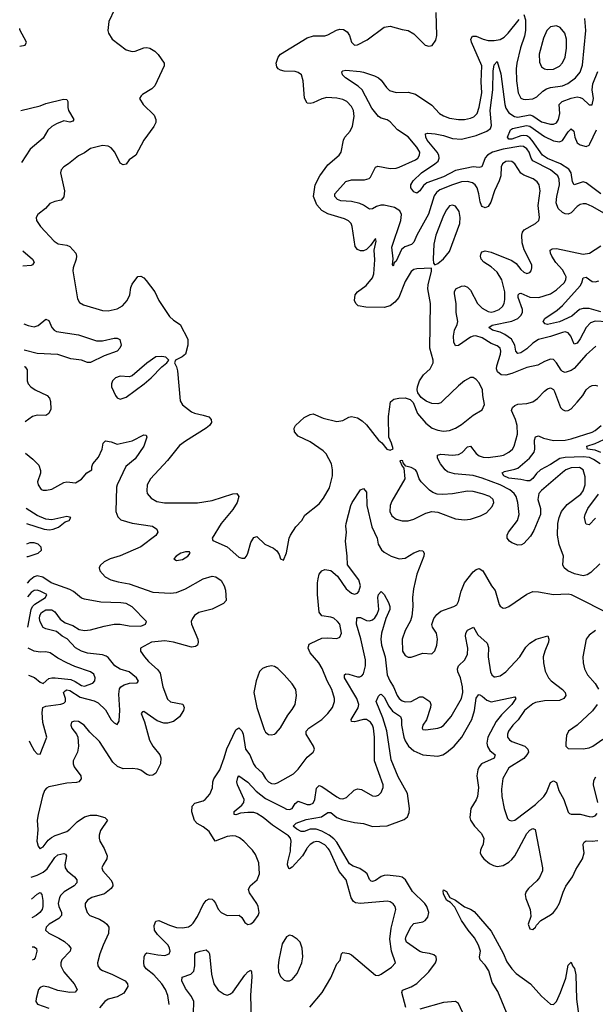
# Model space of a CAD drawing. Header units: inches. Extents: x 2143765 to 2212928, y 878963 to 1017374.
# Tile 3 of 256: x 2144973 to 2148852, y 888951 to 895582. Entities that reach past the tile are written whole.
import ezdxf

# ---------------------------------------------------------------- set-up
doc = ezdxf.new("R2010")
doc.units = ezdxf.units.IN
doc.header["$MEASUREMENT"] = 0
doc.layers.add('C1848', color=7, linetype='Continuous')
doc.layers.add('C1849', color=7, linetype='Continuous')

msp = doc.modelspace()

# ---------------------------------------------------------------- linework, layer by layer
at = {"layer": 'C1848', "color": 5}
for points, elevation in [([(2145109.5, 890000), (2145110, 889999.3), (2145111, 890000)], 360), ([(2145541.3, 890000), (2145547.1, 889990), (2145562.3, 889950), (2145561.1, 889930), (2145534.9, 889890), (2145527, 889870), (2145534, 889850), (2145587.6, 889790), (2145597.7, 889770), (2145599.6, 889750), (2145588.7, 889730), (2145544.7, 889695.3), (2145458, 889670), (2145430, 889652.6), (2145414.9, 889630), (2145414.6, 889610), (2145428.3, 889568.3), (2145445.5, 889550), (2145510, 889524), (2145544.3, 889504.3), (2145561.1, 889490), (2145574, 889470), (2145572.1, 889427.9), (2145535.2, 889350), (2145514, 889290), (2145497.4, 889230), (2145499.5, 889210), (2145512.4, 889190), (2145530, 889179), (2145594, 889154), (2145684, 889110), (2145699.1, 889090), (2145700.5, 889070), (2145674.4, 889025.6), (2145630, 889000.4), (2145570, 888986), (2145546.7, 888970), (2145510, 888926.6)], 360), ([(2145979.8, 888950), (2145970.9, 889010), (2145955.8, 889050), (2145930.9, 889090), (2145875.8, 889150), (2145825.1, 889190), (2145812.6, 889210), (2145808.7, 889230), (2145811.6, 889270), (2145820.9, 889290), (2145830, 889298), (2145903.7, 889283.7), (2145950, 889279.6), (2145979.6, 889290), (2145986.9, 889310), (2145983.5, 889330), (2145973.1, 889350), (2145901.4, 889421.4), (2145882.2, 889450), (2145879.1, 889480.9), (2145889.7, 889510.3), (2145910, 889515.3), (2145982.9, 889482.9), (2146030, 889468.6), (2146070, 889466.3), (2146110, 889473.2), (2146130, 889485.3), (2146141.6, 889498.4), (2146170, 889542.6), (2146210, 889622.6), (2146230, 889650.3), (2146250, 889661.7), (2146270, 889658), (2146278.7, 889650), (2146292.5, 889632.5), (2146311.2, 889591.2), (2146330.5, 889570), (2146370, 889548.8), (2146451.8, 889551.8), (2146470, 889534.8), (2146490, 889502), (2146510, 889488.2), (2146530, 889492.7), (2146550, 889508.5), (2146580.7, 889550), (2146587.3, 889570), (2146580.7, 889610), (2146571.6, 889630), (2146520.9, 889700.9), (2146515.3, 889724.7), (2146525.6, 889750), (2146573.3, 889790), (2146588.7, 889830), (2146584.1, 889904.1), (2146560.9, 889960.9), (2146541, 889990), (2146531.4, 890000)], 360), ([(2146907.2, 890000), (2146879.8, 889950), (2146810, 889873.8), (2146790, 889864.4), (2146786.5, 889866.5), (2146778.7, 889890), (2146780.5, 889910), (2146797.1, 889982.9), (2146798.7, 890000)], 340), ([(2146929.1, 888930.9), (2147010.5, 889029.5), (2147068.9, 889130), (2147110, 889222.8), (2147132.8, 889247.2), (2147140.9, 889290), (2147150, 889299.1), (2147190, 889293.7), (2147210, 889283.1), (2147370, 889148.2), (2147390, 889146), (2147410, 889154), (2147479, 889201), (2147504.5, 889230), (2147478.2, 889310), (2147468, 889390), (2147475.8, 889464.2), (2147508.3, 889590), (2147503.5, 889610), (2147490, 889627.6), (2147470, 889640.4), (2147450, 889645.7), (2147270, 889629.6), (2147235.4, 889635.4), (2147223.1, 889643.1), (2147207, 889667), (2147173.6, 889790), (2147124.8, 889844.8), (2147059.6, 889990), (2147050.9, 890000)], 340), ([(2147575.9, 888930), (2147547.8, 889030), (2147553, 889047), (2147610, 889067.9), (2147650, 889092.2), (2147730, 889170.2), (2147775, 889230), (2147781.8, 889250), (2147779.1, 889270), (2147764, 889284), (2147734, 889294), (2147690, 889299.4), (2147670, 889307.7), (2147579.5, 889370), (2147572.9, 889390), (2147576.9, 889410), (2147610, 889474.7), (2147630, 889494.6), (2147690, 889506.4), (2147704.4, 889515.6), (2147723.1, 889536.9), (2147730.5, 889570), (2147715.8, 889610), (2147703.2, 889630), (2147621.1, 889710), (2147573.9, 889790), (2147550, 889806.6), (2147530, 889812.7), (2147450, 889820.5), (2147430, 889819.5), (2147410, 889811.2), (2147370, 889784.2), (2147350, 889777.3), (2147341.3, 889781.3), (2147330.5, 889790.5), (2147314.4, 889830), (2147301.9, 889841.9), (2147264.6, 889864.6), (2147221.1, 889881.1), (2147196.2, 889896.2), (2147135.2, 890000)], 320), ([(2148082.9, 890000), (2148078.5, 889990), (2148076.9, 889970), (2148084.9, 889950), (2148101.7, 889930), (2148139.3, 889899.3), (2148165.9, 889885.9), (2148190, 889880.1), (2148230, 889886.4), (2148270, 889908.8), (2148290, 889925.5), (2148309.9, 889950), (2148336.2, 890000)], 320), ([(2148471.6, 890000), (2148496.1, 889870), (2148495.5, 889850), (2148475.6, 889804.4), (2148457.8, 889782.2), (2148400.7, 889730), (2148386.7, 889710), (2148380.2, 889690), (2148383, 889663), (2148412.4, 889590), (2148416.4, 889570), (2148417.1, 889542.9), (2148400.5, 889490), (2148410, 889458.8), (2148430, 889454.8), (2148449, 889470), (2148455.1, 889484.9), (2148484.2, 889515.8), (2148550, 889554), (2148570, 889570.4), (2148590, 889597), (2148610, 889632.7), (2148634.4, 889705.6), (2148653.4, 889746.6), (2148698.5, 889810), (2148721.5, 889858.5), (2148766.5, 889930), (2148776.3, 889970), (2148773.1, 890000)], 320), ([(2145050.1, 889808), (2145090, 889820.1), (2145130, 889839.8), (2145157.4, 889862.6), (2145210, 889938.9), (2145230, 889957.6), (2145270, 889967), (2145281.3, 889961.3), (2145288.5, 889950), (2145276, 889890), (2145279.8, 889870), (2145292.1, 889850), (2145341.8, 889810), (2145357.6, 889790), (2145358, 889770), (2145339.1, 889750), (2145271.9, 889708.1), (2145250, 889686.2), (2145240.8, 889670), (2145232.7, 889630), (2145235.5, 889610), (2145255, 889570), (2145255.4, 889550), (2145236.9, 889530), (2145171.7, 889490), (2145151.8, 889470), (2145147.4, 889450), (2145168.4, 889430), (2145237.2, 889397.2), (2145273.9, 889373.9), (2145302.3, 889350), (2145317, 889330), (2145313.1, 889310), (2145257.3, 889250), (2145249.2, 889230), (2145250.2, 889210), (2145270.2, 889170), (2145339.6, 889090), (2145359.5, 889050), (2145347.1, 889032.9), (2145310.2, 889029.8), (2145230, 889044.3), (2145170, 889066.8), (2145130, 889072.2), (2145110, 889064.7), (2145099.6, 889050), (2145083.7, 888990), (2145082.7, 888970), (2145091.7, 888951.7), (2145170, 888925.4)], 340), ([(2148265.8, 888870), (2148196.2, 889036.2), (2148157.3, 889097.4), (2148135.6, 889175.6), (2148110, 889215.2), (2148075.1, 889250), (2148072.5, 889270), (2148078, 889310), (2148065.2, 889350), (2148039, 889399), (2147995.2, 889450), (2147950, 889514.3), (2147904.3, 889604.3), (2147877, 889637), (2147850, 889652.3), (2147830, 889695.3), (2147827, 889713), (2147830, 889721), (2147850.2, 889710.2), (2147871, 889670), (2147910, 889652.7), (2147970, 889606.7), (2148010, 889592), (2148036, 889576), (2148150, 889442.7), (2148230, 889294.4), (2148256.5, 889236.5), (2148289.2, 889189.2), (2148319.6, 889159.6), (2148415.2, 889090), (2148490, 889005.8), (2148550, 888952.4), (2148570, 888949.2), (2148590, 888970.3), (2148618.5, 889030), (2148652.5, 889127.5), (2148670, 889214.8), (2148690, 889234), (2148698, 889210), (2148711.7, 889191.7), (2148721.7, 889150), (2148725.8, 888985.8), (2148750, 888804.6)], 280), ([(2145052.2, 889658.1), (2145090, 889692.9), (2145110, 889703.6), (2145122.7, 889690), (2145129, 889649), (2145128.6, 889610), (2145123.6, 889590), (2145108.9, 889570), (2145084.8, 889550), (2145053.9, 889532.5)], 320), ([(2145056.5, 889338.9), (2145070, 889337.7), (2145086.7, 889326.7), (2145089.3, 889309.3), (2145076.8, 889263.2), (2145067.9, 889252.1), (2145057.7, 889248)], 320), ([(2146144.8, 888890), (2146146, 888970), (2146130, 889003.8), (2146090, 889057.8), (2146064.8, 889110), (2146066.8, 889133.2), (2146127.2, 889152.9), (2146146.1, 889173.9), (2146154, 889210), (2146152.1, 889287.9), (2146161.2, 889298.8), (2146189.2, 889310), (2146230, 889317), (2146244.2, 889304.2), (2146251.3, 889290), (2146265.3, 889154.7), (2146280.7, 889090), (2146310, 889045.8), (2146350, 889018.2), (2146370, 889013.7), (2146390, 889018.5), (2146410, 889033.8), (2146490, 889147.1), (2146510, 889168.9), (2146530, 889180.5), (2146535.2, 889170), (2146538, 889138), (2146528.4, 889010), (2146531.7, 888851.7)], 340), ([(2147957.7, 888897.7), (2147930, 888956.2), (2147910, 888971), (2147830, 888963.4), (2147670, 888919.4)], 320)]:
    msp.add_lwpolyline(points, dxfattribs=dict(at, elevation=elevation))
at = {"layer": 'C1848', "color": 5, "elevation": 360}
msp.add_lwpolyline([(2146790, 889417), (2146770, 889406), (2146742.2, 889357.8), (2146719, 889250), (2146714.6, 889210), (2146716.4, 889170), (2146730, 889138.8), (2146754.6, 889114.6), (2146770, 889108), (2146790, 889108), (2146810, 889118), (2146842.3, 889157.8), (2146873.7, 889230), (2146881, 889270), (2146876.4, 889330), (2146862.4, 889370), (2146842.9, 889390), (2146810, 889412.6)], close=True, dxfattribs=at)
at = {"layer": 'C1849', "color": 5}
for points, elevation in [([(2145611, 895650), (2145573, 895570), (2145566.4, 895510), (2145570.4, 895490), (2145594.9, 895450), (2145690, 895379.3), (2145730, 895368.5), (2145750.6, 895370.6), (2145810, 895392.4), (2145830, 895394.4), (2145850.3, 895390.3), (2145882.8, 895370), (2145906.6, 895346.6), (2145946.8, 895290), (2145945.5, 895270), (2145883.8, 895136.2), (2145863.4, 895116.6), (2145801.4, 895078.6), (2145791.3, 895070), (2145781, 895050), (2145806, 895010), (2145878, 894938), (2145890.4, 894910), (2145890.4, 894889.6), (2145877.6, 894862.4), (2145810.3, 894769.7), (2145756.4, 894670), (2145710, 894638), (2145690, 894609.6), (2145670, 894603.6), (2145650, 894616.2), (2145614.5, 894690), (2145590, 894719.7), (2145570, 894730.9), (2145530, 894734.2), (2145450, 894714), (2145410, 894686), (2145370, 894665.6), (2145302, 894610), (2145270.7, 894590), (2145253.4, 894570), (2145248.2, 894550), (2145273.7, 894430), (2145270, 894389), (2145253.1, 894366.9), (2145210, 894358.3), (2145176.9, 894343.1), (2145147.3, 894310), (2145095.5, 894270), (2145084.9, 894250), (2145087, 894230), (2145113.1, 894190), (2145204.9, 894090), (2145232.9, 894072.9), (2145290, 894063.8), (2145310, 894054.7), (2145350.3, 894010), (2145356.5, 893990), (2145354.4, 893970), (2145332.7, 893910), (2145330.3, 893890), (2145362, 893702), (2145376.2, 893676.2), (2145402.2, 893662.2), (2145530, 893622.8), (2145570, 893621.8), (2145630, 893634.2), (2145665.1, 893654.9), (2145696.4, 893690), (2145715.3, 893730), (2145721.8, 893778.2), (2145730, 893801.6), (2145768.2, 893851.8), (2145790, 893854.4), (2145810, 893842.4), (2145825.5, 893825.5), (2145882.7, 893750), (2145910.3, 893690), (2145982.8, 893582.9), (2146010, 893557.8), (2146054, 893530), (2146106.4, 893430), (2146106.7, 893390), (2146090.8, 893330), (2146068.8, 893311.2), (2146022, 893290), (2146016, 893270), (2146030, 893244.7), (2146036.5, 893216.5), (2146054.3, 893014.3), (2146070, 892988.5), (2146130, 892941.7), (2146150, 892931.7), (2146210, 892919.6), (2146246.4, 892906.4), (2146263.8, 892890), (2146264.4, 892870), (2146252, 892850), (2146228.8, 892830), (2146090, 892744), (2146050, 892713.6), (2145970, 892612.2), (2145855.3, 892490), (2145832, 892450), (2145828.8, 892410), (2145832.4, 892390), (2145858.5, 892358.5), (2145898, 892338), (2145948.4, 892328.4), (2146170, 892329.2), (2146270, 892343.8), (2146410, 892388.4), (2146436, 892390), (2146450.3, 892370), (2146438.3, 892330), (2146410, 892283), (2146330.3, 892190), (2146270.8, 892090), (2146275.3, 892075.3), (2146371.2, 892031.2), (2146450, 891962.4), (2146470, 891954.4), (2146490, 891956.4), (2146502.4, 891970), (2146511.4, 891988.6), (2146530, 892060.5), (2146550, 892094), (2146570, 892100.5), (2146624.9, 892050), (2146683.4, 892023.4), (2146705.3, 892005.3), (2146720.9, 891980.9), (2146730, 891952), (2146750, 891942), (2146770, 891991.3), (2146788, 892090), (2146796.9, 892110), (2146833.4, 892166.6), (2146873.6, 892210), (2146894.1, 892245.8), (2146990, 892321.7), (2147021.1, 892358.9), (2147059.8, 892430), (2147079.8, 892510), (2147081.2, 892550), (2147073.6, 892590), (2147037.3, 892657.3), (2147017.3, 892677.3), (2146930, 892739.2), (2146850, 892776.9), (2146825.3, 892805.3), (2146823.1, 892830), (2146832.4, 892850), (2146890, 892903.1), (2146930, 892923.6), (2146950, 892926.5), (2147017.5, 892897.5), (2147110, 892876.6), (2147150, 892883.2), (2147190, 892905.3), (2147210, 892910.3), (2147250, 892900.3), (2147280.5, 892880.5), (2147310, 892853), (2147390, 892750.8), (2147412.3, 892732.3), (2147446.8, 892690), (2147470, 892682), (2147489, 892691), (2147479.6, 892730), (2147460.5, 892770), (2147458.7, 892910), (2147472.7, 893007.3), (2147494.6, 893025.4), (2147527.3, 893032.7), (2147570, 893034.6), (2147605.1, 893025.1), (2147623.6, 893003.6), (2147653.4, 892930), (2147710, 892864.2), (2147753.4, 892830), (2147790, 892818), (2147828.2, 892811.8), (2147870, 892814.6), (2147910, 892830.3), (2147950, 892854.7), (2148030, 892918.3), (2148090, 892954.9), (2148105.7, 892990), (2148094, 893050), (2148092.1, 893090), (2148070, 893136.2), (2148050, 893159.5), (2148030, 893171.5), (2148010, 893171.5), (2147970, 893149.7), (2147930, 893116.9), (2147830, 893018.5), (2147810, 893001.7), (2147790, 892994.5), (2147750, 892998), (2147712.7, 893012.7), (2147677.5, 893037.5), (2147655.1, 893070), (2147651.1, 893090), (2147653.5, 893110), (2147667.3, 893150), (2147694, 893190), (2147738.9, 893230), (2147759.7, 893270), (2147759.8, 893290), (2147737.8, 893370), (2147741, 893670), (2147722.3, 893770), (2147724.8, 893795.2), (2147749.2, 893889.2), (2147748.4, 893908.4), (2147650, 893903.5), (2147630, 893899.8), (2147610, 893886.9), (2147570, 893819.7), (2147527.1, 893710), (2147501.5, 893678.5), (2147470, 893655), (2147430, 893642.5), (2147305.8, 893645.8), (2147254.5, 893654.5), (2147238.9, 893670), (2147229.8, 893690), (2147232.6, 893730), (2147250, 893748.8), (2147307.9, 893792.1), (2147350, 893844), (2147360.5, 893870), (2147365.5, 893965.5), (2147362.2, 894030), (2147374.7, 894090), (2147370, 894109), (2147338, 894062), (2147310, 894034.7), (2147290, 894025.1), (2147270, 894025.4), (2147250, 894034), (2147234, 894054), (2147213.3, 894190), (2147206.4, 894210), (2147188, 894228), (2147161.7, 894241.7), (2147050, 894273.6), (2147010, 894297.5), (2146974.4, 894334.4), (2146953.2, 894390), (2146963.1, 894470), (2146995.6, 894530), (2147050, 894604.1), (2147125.4, 894670), (2147138.9, 894690), (2147155.4, 894770), (2147165.1, 894790), (2147198.9, 894830), (2147214.7, 894865.3), (2147226.4, 894930), (2147221.8, 894970), (2147210, 894996.9), (2147177.7, 895030), (2147150, 895044), (2147110, 895053.6), (2147043.1, 895056.9), (2147010, 895048.6), (2146950, 895022.2), (2146930, 895016.9), (2146910, 895019.6), (2146892.8, 895052.8), (2146884.1, 895170), (2146870.9, 895210.9), (2146850, 895226.3), (2146830, 895232.5), (2146754.5, 895234.5), (2146730, 895241), (2146715.6, 895250), (2146705.4, 895265.4), (2146700.7, 895290), (2146714.7, 895330), (2146731.5, 895350), (2146910, 895459.6), (2146953.8, 895473.8), (2147030, 895473), (2147050, 895479.3), (2147108.4, 895511.6), (2147130, 895517), (2147154.7, 895514.7), (2147179.6, 895499.6), (2147195.1, 895475.1), (2147208.7, 895430), (2147230, 895410.5), (2147250, 895412.4), (2147314.5, 895445.5), (2147428.2, 895531.8), (2147470, 895539.3), (2147550, 895516.3), (2147591.3, 895510), (2147630, 895486.8), (2147704.7, 895410), (2147730, 895404), (2147751.7, 895408.3), (2147776.5, 895443.5), (2147784.1, 895475.9), (2147778.9, 895630)], 380), ([(2148855.7, 893384.3), (2148790, 893324.6), (2148710, 893232.9), (2148690, 893218.5), (2148650, 893206.3), (2148630, 893213.3), (2148621.4, 893221.4), (2148590, 893271.6), (2148570, 893293.3), (2148550, 893295.1), (2148510, 893280.3), (2148464.9, 893255.1), (2148390, 893239.5), (2148290, 893199), (2148250, 893188.7), (2148217, 893190), (2148192, 893210), (2148186.7, 893230), (2148188.6, 893251.4), (2148213.5, 893330), (2148214.7, 893350), (2148209.8, 893370), (2148190, 893386), (2148150, 893400.6), (2148090, 893440.2), (2148047.9, 893452.1), (2148030, 893451.1), (2148010, 893443.2), (2147930, 893386.9), (2147910, 893385.1), (2147899.3, 893410), (2147896.5, 893450), (2147902.9, 893490), (2147921.4, 893530), (2147924.5, 893550), (2147915.2, 893610), (2147915.2, 893670), (2147903.6, 893736.4), (2147903.1, 893750), (2147912, 893770), (2147950, 893786.3), (2147970, 893788.8), (2147990, 893781.1), (2148010, 893759.5), (2148058.3, 893670), (2148090, 893638.3), (2148130, 893615.9), (2148150, 893612.4), (2148170, 893616.1), (2148205.1, 893630), (2148227.6, 893650), (2148236.8, 893670), (2148242.1, 893697.9), (2148241.4, 893750), (2148221.3, 893830), (2148190, 893881.8), (2148150, 893917.1), (2148100.5, 893950), (2148083.1, 893970), (2148078.5, 893990), (2148082.6, 894010), (2148090, 894019.5), (2148110, 894026), (2148150, 894017.2), (2148290, 893959.3), (2148319.2, 893939.2), (2148350, 893898.9), (2148370, 893880.9), (2148390, 893873.4), (2148410, 893879.3), (2148419.6, 893890), (2148425.1, 893910), (2148424.4, 893930), (2148372.2, 894032.2), (2148360, 894080), (2148356.2, 894130), (2148360.8, 894150), (2148372.7, 894167.3), (2148448, 894210), (2148471.1, 894230), (2148476.1, 894250), (2148468, 894330), (2148479.8, 894430), (2148474, 894470), (2148459.1, 894490), (2148432.8, 894510), (2148370, 894535), (2148350, 894547.9), (2148310, 894610.9), (2148290, 894625.8), (2148270, 894628.9), (2148250, 894626.8), (2148226.2, 894610), (2148218, 894590), (2148214.6, 894530), (2148204.1, 894495.9), (2148173.6, 894430), (2148147.2, 894352.8), (2148130, 894324.7), (2148110, 894314.5), (2148090, 894323.1), (2148085.5, 894330), (2148075.5, 894355.5), (2148067.9, 894410), (2148056.3, 894450), (2148042.2, 894470), (2148023.7, 894483.7), (2147991.5, 894491.5), (2147950, 894488.8), (2147890.6, 894470.6), (2147804.3, 894435.7), (2147781.8, 894418.2), (2147765.1, 894394.9), (2147728.6, 894271.4), (2147648.7, 894131.3), (2147630, 894083.5), (2147613.2, 894066.8), (2147568.6, 894051.4), (2147546.7, 894033.3), (2147510, 893956), (2147496.1, 893943.9), (2147490, 893922), (2147484.2, 893930), (2147488.9, 893971.1), (2147480.8, 894050), (2147540.9, 894230), (2147545.2, 894270), (2147534.9, 894294.9), (2147497.8, 894317.8), (2147430, 894332.6), (2147407.1, 894332.9), (2147376.9, 894323.1), (2147350, 894307.9), (2147330, 894306.6), (2147290, 894333.8), (2147264.5, 894344.5), (2147210, 894357.9), (2147137, 894363), (2147115.1, 894370), (2147097.6, 894390), (2147097.3, 894410), (2147170, 894491.5), (2147210, 894503.2), (2147296.3, 894503.7), (2147327.6, 894512.4), (2147337.9, 894522.1), (2147370, 894588.7), (2147385.5, 894594.5), (2147470, 894579.5), (2147510, 894581.2), (2147530, 894588.7), (2147641.3, 894638.7), (2147655.4, 894650), (2147668.2, 894670), (2147669.1, 894690), (2147650, 894724.4), (2147590, 894793.3), (2147519.5, 894839.5), (2147470, 894893.4), (2147450, 894906.6), (2147410, 894917.7), (2147390, 894930.8), (2147347.1, 894987.1), (2147281.5, 895110), (2147254.8, 895134.8), (2147168, 895190), (2147148, 895210), (2147142.7, 895230), (2147150, 895236.3), (2147170, 895241.3), (2147267, 895233), (2147290, 895229.1), (2147363.2, 895203.2), (2147390, 895190.3), (2147410, 895174), (2147444.6, 895124.6), (2147465.9, 895105.9), (2147510, 895091.9), (2147590, 895092.7), (2147639.6, 895079.6), (2147750, 895005.3), (2147802.8, 894950), (2147830, 894933.5), (2147870, 894919.4), (2147930, 894909.4), (2147970, 894909.4), (2148010, 894918), (2148032.7, 894927.3), (2148054.9, 894950), (2148070, 894992.7), (2148087, 895090), (2148082.3, 895162.3), (2148086.2, 895270), (2148018.5, 895430), (2148014.2, 895450), (2148023.7, 895470), (2148050, 895470.2), (2148097, 895450), (2148130, 895442.4), (2148170, 895442.5), (2148210.7, 895449.3), (2148236.9, 895463.1), (2148265.2, 895490), (2148337.9, 895582.1)], 360), ([(2148370, 895615.8), (2148381.6, 895581.6), (2148381.9, 895510), (2148375.5, 895470), (2148347.3, 895392.7), (2148323.1, 895290), (2148318.9, 895250), (2148321.2, 895170), (2148333, 895090), (2148350, 895053.7), (2148365.7, 895045.7), (2148383.8, 895043.8), (2148430.5, 895049.5), (2148458.7, 895061.3), (2148499, 895101), (2148523.7, 895116.3), (2148550, 895125.1), (2148630, 895137.5), (2148666.8, 895153.2), (2148718.5, 895190), (2148750, 895227.9), (2148765, 895275), (2148787.8, 895510), (2148782.1, 895590)], 360), ([(2144974.3, 895403.8), (2145009.2, 895410.8), (2145019.1, 895430), (2144974.2, 895514.2), (2144972.7, 895522.7)], 360), ([(2148961, 894250), (2148830, 894324.8), (2148790, 894341.2), (2148770, 894342.5), (2148750, 894336.5), (2148730, 894322.7), (2148690, 894281.6), (2148670, 894273.2), (2148650, 894273.8), (2148630, 894283.2), (2148601.7, 894310), (2148587.7, 894347.7), (2148592.1, 894390), (2148611.2, 894470), (2148608.7, 894508.7), (2148598.4, 894530), (2148550, 894569.9), (2148431.9, 894631.9), (2148420.4, 894650), (2148405.6, 894690), (2148390, 894711.6), (2148367.5, 894727.5), (2148350, 894730.7), (2148230.5, 894710.5), (2148159.7, 894690), (2148124.4, 894670), (2148110, 894650.6), (2148088.3, 894591.7), (2148070, 894587.3), (2148030, 894590.8), (2147910, 894565.8), (2147830, 894523.5), (2147716.2, 894483.8), (2147694.2, 894465.8), (2147670, 894428.3), (2147650, 894413.3), (2147630, 894422), (2147609, 894450), (2147609.8, 894470), (2147624.4, 894495.6), (2147679.8, 894550), (2147771.6, 894610), (2147792.6, 894630), (2147799.3, 894650), (2147796.8, 894670), (2147786.5, 894690), (2147719.6, 894770), (2147708.8, 894791.2), (2147707.5, 894812.5), (2147723, 894817), (2147773.9, 894813.9), (2147830, 894801.6), (2147890, 894781.9), (2147950, 894778.2), (2148050, 894801.3), (2148120.4, 894830), (2148145.8, 894850), (2148151.9, 894870), (2148143.2, 894970), (2148161.9, 895110), (2148164, 895236), (2148170, 895277.1), (2148190, 895299.3), (2148216.4, 895216.4), (2148242.5, 895010), (2148250, 894985.4), (2148270, 894954.6), (2148306.4, 894930), (2148330, 894925.3), (2148410, 894941.2), (2148430, 894934.8), (2148490, 894894.2), (2148550, 894877.5), (2148570, 894878.2), (2148590, 894887.5), (2148605, 894910), (2148613.4, 894950), (2148608.4, 895010), (2148629.1, 895030.9), (2148690, 895053.3), (2148730, 895061.2), (2148750, 895058), (2148765.3, 895050), (2148810, 895008.4), (2148830, 895008.2), (2148838.9, 895050), (2148831.9, 895110), (2148836.4, 895150), (2148870, 895234)], 340), ([(2144980.2, 894971.2), (2145110, 895001.7), (2145150, 895018.3), (2145267.3, 895047.3), (2145290, 895044.7), (2145297.3, 895030), (2145297.3, 894990), (2145302.8, 894970), (2145337.1, 894910), (2145330, 894899.3), (2145310, 894892.3), (2145270, 894899.6), (2145219.9, 894880.1), (2145190, 894863), (2145163.2, 894836.8), (2145130, 894784.7), (2145044.4, 894710), (2144985, 894619.1)], 360), ([(2148890, 894408.4), (2148790, 894482.7), (2148770, 894488.8), (2148709.3, 894469.3), (2148698.3, 894490), (2148688.5, 894550), (2148674.6, 894574.6), (2148618.1, 894610), (2148530, 894647.7), (2148496.3, 894670), (2148427.5, 894767.5), (2148410, 894786.7), (2148390, 894799.9), (2148370, 894803), (2148350, 894799.7), (2148290, 894776.4), (2148270, 894777.6), (2148259.8, 894790), (2148280, 894840), (2148295.1, 894850), (2148387.6, 894870), (2148410, 894865.7), (2148510, 894795.7), (2148570, 894765), (2148610, 894758.8), (2148631.3, 894768.7), (2148670, 894826), (2148690, 894846.5), (2148706.5, 894830), (2148714, 894790), (2148730, 894752.4), (2148750, 894738.3), (2148790, 894727.5), (2148810, 894737.5), (2148815.3, 894744.7), (2148860, 894840)], 320), ([(2148933.3, 893546.7), (2148850, 893551.6), (2148819.1, 893540.9), (2148790, 893509.8), (2148750, 893431.8), (2148730, 893402.9), (2148710, 893396.4), (2148686.5, 893450), (2148670, 893473.4), (2148650, 893478.8), (2148630, 893476), (2148550, 893448.1), (2148470, 893427.9), (2148430, 893403.7), (2148390, 893364.9), (2148350, 893339.2), (2148330, 893332.9), (2148317.5, 893350), (2148309.5, 893390), (2148288.3, 893430), (2148242.3, 893462.3), (2148210, 893476.4), (2148159.2, 893490), (2148133.5, 893510), (2148156.2, 893523.8), (2148290, 893550.6), (2148328.9, 893570), (2148350.3, 893589.7), (2148360.8, 893610), (2148360.4, 893630), (2148331.9, 893710), (2148331.8, 893728.2), (2148341.7, 893738.3), (2148350, 893741.1), (2148410, 893714.1), (2148472.3, 893710), (2148550, 893736), (2148590, 893763.2), (2148642.8, 893810), (2148654.2, 893830), (2148655, 893850), (2148650, 893864.5), (2148630, 893898), (2148586.6, 893946.6), (2148558.3, 893990), (2148549, 894010), (2148548.5, 894030), (2148561.4, 894038.6), (2148590, 894040.2), (2148770, 894002), (2148811.8, 894010), (2148890, 894058.5)], 340), ([(2144993, 894025), (2145059.6, 893970), (2145070, 893949.5), (2145058.9, 893930), (2145050, 893925.9), (2144994.4, 893922.4)], 360), ([(2148890, 893615.2), (2148810, 893636.2), (2148770, 893636.8), (2148745.4, 893630), (2148694.9, 893585.1), (2148610, 893546.2), (2148530, 893529), (2148514.5, 893534.5), (2148501.1, 893550), (2148512.4, 893570), (2148594.6, 893625.4), (2148630, 893656.3), (2148749.4, 893790), (2148760.2, 893810), (2148770, 893844.4), (2148790, 893847.9), (2148830, 893819.8), (2148850, 893815.5), (2148876.7, 893823.3)], 320), ([(2144999.6, 893534.7), (2145030, 893521.5), (2145070, 893512.6), (2145096.8, 893523.2), (2145150, 893564.6), (2145170, 893556.4), (2145190, 893508.5), (2145204.6, 893490), (2145221, 893480.9), (2145370, 893459.7), (2145490, 893419.6), (2145530, 893418.8), (2145610, 893437.4), (2145630, 893437.1), (2145647.5, 893427.5), (2145657.3, 893390), (2145648, 893370), (2145630, 893349.8), (2145541.7, 893318.3), (2145450, 893272.5), (2145430, 893274), (2145388.4, 893288.4), (2145317.8, 893297.8), (2145230, 893328.2), (2145090, 893332.7), (2145002.1, 893356.3)], 360), ([(2145003.5, 893246.9), (2145010, 893244.2), (2145023.9, 893223.9), (2145022.9, 893150), (2145030.2, 893130), (2145047.7, 893110), (2145076.9, 893090), (2145157.6, 893050), (2145173.1, 893033.1), (2145181.1, 893010), (2145181.7, 892958.3), (2145170, 892929.7), (2145150, 892916.5), (2145090, 892919.3), (2145059.3, 892910), (2145008.6, 892874.1)], 360), ([(2148882.7, 891917.3), (2148822, 891858), (2148797.8, 891842.2), (2148770, 891836.8), (2148710.7, 891850.7), (2148667, 891870), (2148642.9, 891890), (2148634, 891910), (2148636.9, 891970), (2148608.1, 892048.1), (2148596.4, 892110), (2148600.4, 892190), (2148608.6, 892230), (2148623.5, 892270), (2148662.4, 892317.6), (2148753.6, 892386.4), (2148771.1, 892410), (2148784.6, 892450), (2148783.1, 892503.1), (2148769.8, 892550), (2148745.8, 892565.8), (2148690, 892564.2), (2148654, 892550), (2148630, 892531.4), (2148490, 892410.7), (2148471.3, 892390), (2148463.7, 892350), (2148482.6, 892290), (2148482.6, 892250), (2148438.8, 892141.2), (2148416.2, 892103.8), (2148370, 892053.7), (2148353.6, 892046.4), (2148330, 892044.1), (2148290, 892058), (2148273, 892070), (2148258.3, 892090), (2148258.5, 892110), (2148266.4, 892130), (2148328.4, 892210), (2148337.8, 892250), (2148329.9, 892330), (2148317.6, 892370), (2148305.9, 892390), (2148274.9, 892414.9), (2148210, 892449.5), (2148090, 892495.3), (2148028.3, 892511.7), (2147902.6, 892522.6), (2147856.8, 892536.8), (2147840.8, 892550), (2147809.1, 892590), (2147787.9, 892630), (2147788.2, 892650), (2147810, 892656.5), (2147890, 892648.8), (2147930, 892653), (2147953.7, 892666.3), (2147990, 892704.2), (2148010, 892710.3), (2148050, 892660.7), (2148070, 892645.7), (2148095.5, 892635.5), (2148130, 892634.5), (2148210, 892644.8), (2148233.3, 892650), (2148270, 892668.6), (2148294, 892690), (2148306.2, 892710), (2148326.9, 892790), (2148325.8, 892850), (2148314.5, 892890), (2148287.9, 892950), (2148293.5, 892970), (2148310, 892983.9), (2148330, 892992.4), (2148390, 892996.3), (2148431.8, 893008.2), (2148461.7, 893030), (2148510, 893081.1), (2148530, 893095.8), (2148550, 893101.6), (2148570, 893090.6), (2148578, 893078), (2148618.4, 892970), (2148630, 892957.1), (2148647.8, 892947.8), (2148670, 892950.4), (2148690, 892962), (2148730, 893005.3), (2148767.1, 893050), (2148790.7, 893089.3), (2148812, 893110), (2148830, 893118.5), (2148850, 893120.2), (2148870, 893116.9)], 360), ([(2148885.7, 892590), (2148840.8, 892620.8), (2148812.6, 892632.6), (2148770, 892638), (2148650, 892634.5), (2148612.2, 892627.8), (2148550, 892586.1), (2148483, 892550), (2148455.2, 892524.8), (2148430, 892492.3), (2148410, 892477), (2148390, 892475.6), (2148350, 892485.6), (2148270, 892493.3), (2148235.3, 892510), (2148225.1, 892530), (2148241, 892539), (2148310, 892554.1), (2148330, 892562.5), (2148408.5, 892630), (2148439, 892670), (2148445, 892690), (2148442.6, 892750), (2148450, 892772.7), (2148470, 892778.9), (2148503.8, 892763.8), (2148570, 892748.3), (2148650, 892751.2), (2148690, 892759.6), (2148830, 892804.5), (2148850, 892814.8), (2148890.7, 892850)], 340), ([(2145011.4, 892663.6), (2145062.3, 892622.3), (2145100.9, 892580.9), (2145113.2, 892546.8), (2145112.1, 892527.9), (2145092.7, 892470), (2145096.3, 892450), (2145118.5, 892418.5), (2145130, 892413.4), (2145152.8, 892412.8), (2145190, 892421.3), (2145270, 892465.3), (2145290, 892468.7), (2145350, 892463.1), (2145390, 892488.2), (2145424.5, 892530), (2145459, 892550), (2145459.5, 892570), (2145466.6, 892590), (2145503.7, 892636.3), (2145527.8, 892690), (2145535.1, 892730), (2145550, 892744.9), (2145590, 892738.4), (2145630, 892722.8), (2145730, 892746.4), (2145810, 892786.8), (2145824.7, 892784.7), (2145830.5, 892770), (2145810, 892709.5), (2145750, 892625.1), (2145688.2, 892571.8), (2145630.3, 892450), (2145625.7, 892434.3), (2145621.1, 892270), (2145634.2, 892234.2), (2145654.2, 892214.2), (2145730, 892191), (2145866.8, 892170), (2145897, 892150), (2145903.7, 892130), (2145890, 892107.1), (2145790, 892031.8), (2145650, 891972.3), (2145582, 891950), (2145542, 891930), (2145514.6, 891905.4), (2145508, 891890), (2145512.7, 891870), (2145548.4, 891830), (2145588, 891810), (2145636.2, 891796.2), (2145710, 891783), (2145870, 891726.1), (2145990, 891718.9), (2146030, 891724.3), (2146090, 891749.2), (2146210, 891816.5), (2146270, 891834.9), (2146294.8, 891830), (2146330, 891804.9), (2146350.4, 891770), (2146359, 891739), (2146364.9, 891670), (2146346.4, 891650), (2146270, 891612.3), (2146180.3, 891590), (2146151.5, 891570), (2146136.9, 891550), (2146129.4, 891530), (2146130.2, 891510), (2146172.9, 891410), (2146176, 891390), (2146170.3, 891370), (2146158.7, 891361.3), (2146130, 891355.5), (2146010, 891390.6), (2145950, 891398.8), (2145860.5, 891390), (2145787.7, 891350), (2145786.7, 891330), (2145813.6, 891290), (2145839.8, 891259.8), (2145903.7, 891203.7), (2145920.5, 891180.5), (2145937.8, 891090), (2145970, 891007), (2145990, 890986.9), (2146071.3, 890971.3), (2146080.3, 890950), (2146076.9, 890930), (2146050, 890887.6), (2146010, 890855.9), (2145970, 890843.4), (2145943.5, 890843.5), (2145899.7, 890859.7), (2145810, 890922.7), (2145799.6, 890920.4), (2145791, 890910), (2145813.4, 890853.4), (2145846.7, 890730), (2145870.3, 890690), (2145916.5, 890630), (2145924.2, 890610), (2145922.6, 890570), (2145891.4, 890508.6), (2145870, 890493.3), (2145850, 890491.1), (2145830, 890499.1), (2145790, 890527.1), (2145770, 890534), (2145730, 890538.7), (2145670, 890536), (2145631.6, 890551.6), (2145600.9, 890580.9), (2145510, 890720.4), (2145444.6, 890784.6), (2145407.6, 890830), (2145370, 890856.4), (2145341.8, 890858.2), (2145322, 890850), (2145318.4, 890830), (2145325.3, 890810), (2145355.8, 890770), (2145364.6, 890750), (2145370.2, 890690.2), (2145363.2, 890650), (2145332.9, 890590), (2145332.7, 890570), (2145340.8, 890550), (2145384.7, 890490), (2145387.1, 890470), (2145372.4, 890450), (2145354.8, 890445.2), (2145290, 890439.8), (2145170, 890416.2), (2145153.5, 890406.5), (2145140.2, 890390), (2145126.7, 890353.3), (2145096.8, 890230), (2145091.5, 890190), (2145094.6, 890125.4), (2145089.3, 890049.3), (2145096.9, 890016.9), (2145109.5, 890000)], 360), ([(2148890, 892667.1), (2148850, 892683.3), (2148799.5, 892690), (2148796.9, 892696.9), (2148794.7, 892710), (2148850, 892726.7), (2148910, 892755.3)], 320), ([(2146531.4, 890000), (2146483.1, 890050), (2146453.1, 890073.1), (2146430, 890084), (2146406.6, 890086.6), (2146370, 890082), (2146289.8, 890049.8), (2146250, 890113.8), (2146210, 890145.5), (2146169.3, 890169.2), (2146149.9, 890189.9), (2146132, 890248), (2146135.3, 890284.7), (2146153.5, 890306.5), (2146210, 890322), (2146223.7, 890330), (2146254.7, 890365.3), (2146272, 890408), (2146274.4, 890450), (2146280.3, 890470), (2146321.3, 890530), (2146351.2, 890610), (2146367.7, 890672.3), (2146430, 890799.5), (2146450, 890814), (2146470, 890793.4), (2146478.6, 890770), (2146495, 890670), (2146523.7, 890630), (2146547.5, 890570), (2146562.2, 890550), (2146607.5, 890510), (2146630, 890471.7), (2146649.2, 890450), (2146670, 890438.6), (2146690, 890436.5), (2146710, 890441.8), (2146817.3, 890502.7), (2146850, 890535.3), (2146910, 890616.1), (2146949.6, 890650), (2146957.7, 890662.3), (2146960.7, 890670), (2146953, 890690), (2146902.4, 890770), (2146903.1, 890790), (2146921.3, 890810), (2147010, 890868.3), (2147049.8, 890910), (2147079.8, 890950), (2147093.7, 890990), (2147094.5, 891010), (2147076.2, 891070), (2147043.9, 891130), (2147011.6, 891211.6), (2146988.6, 891250), (2146930, 891317.4), (2146916.8, 891350), (2146918.3, 891361.7), (2146924.7, 891375.3), (2146936.3, 891383.7), (2147010, 891416), (2147050, 891418.9), (2147110, 891414), (2147130, 891423.8), (2147142, 891450), (2147130.8, 891510), (2147114, 891530), (2147090, 891550.9), (2147070, 891558.3), (2147010, 891567), (2146991, 891591), (2146979.2, 891710), (2146978.7, 891790), (2146983.3, 891816.7), (2146992.1, 891847.9), (2147010, 891870.4), (2147030, 891878.7), (2147070, 891872.2), (2147115.2, 891835.3), (2147174, 891750), (2147194.4, 891730), (2147210, 891718.9), (2147230, 891713.1), (2147250, 891720.3), (2147257.3, 891730), (2147269.8, 891770), (2147259.3, 891810), (2147181.6, 891910), (2147179.8, 891970), (2147167.7, 892070), (2147174.4, 892130), (2147169.8, 892170), (2147172.7, 892190), (2147203.9, 892310), (2147212.6, 892330), (2147270, 892414.9), (2147290, 892423.8), (2147310, 892401), (2147313.4, 892310), (2147347, 892167.1), (2147381.1, 892090), (2147389.3, 892050), (2147411.7, 892011.7), (2147430, 891996), (2147475.5, 891970), (2147530, 891950.2), (2147570, 891956.2), (2147630, 891991.8), (2147670, 892007.8), (2147690, 892003.8), (2147697.7, 891990), (2147696.9, 891970), (2147650, 891847), (2147625.8, 891750), (2147619.7, 891690), (2147622.7, 891630), (2147615.6, 891564.4), (2147606.1, 891533.9), (2147570, 891469.4), (2147550.2, 891410), (2147552.2, 891330), (2147570, 891300.5), (2147590, 891288), (2147610, 891288), (2147690, 891316.4), (2147750, 891310.8), (2147769.6, 891330.4), (2147785.1, 891370), (2147789.6, 891410), (2147780.7, 891450), (2147754.5, 891490), (2147749.6, 891509.6), (2147763.6, 891550), (2147783.3, 891576.7), (2147810, 891598.3), (2147899.3, 891630), (2147918, 891642), (2147930, 891662.8), (2147947.7, 891732.3), (2147969.9, 891790.1), (2148030, 891864.4), (2148050, 891879.5), (2148070, 891886), (2148094.9, 891870), (2148152.4, 891770), (2148177.1, 891737.1), (2148204.6, 891644.6), (2148211.7, 891631.7), (2148230, 891619.3), (2148250, 891620.4), (2148270, 891630.4), (2148390, 891712.4), (2148430, 891730.4), (2148470, 891728), (2148570, 891710.4), (2148670, 891715.8), (2148690, 891710.4), (2148970, 891570.3)], 360), ([(2148854, 892225.9), (2148810, 892179.7), (2148790, 892185.1), (2148787.6, 892190), (2148780.3, 892230), (2148783.4, 892250), (2148802.2, 892290), (2148873.2, 892386.7)], 340), ([(2145017.9, 892189.7), (2145137.3, 892150), (2145174.3, 892145.7), (2145198.7, 892150), (2145234.9, 892165.1), (2145279.3, 892200.7), (2145306.8, 892210), (2145318, 892230), (2145290, 892236.5), (2145190, 892214.7), (2145150, 892217.5), (2145090, 892242.9), (2145016.5, 892290.8)], 340), ([(2145040.8, 892059.2), (2145019.7, 892050.7)], 360), ([(2145020.9, 891965.8), (2145030, 891966.3), (2145098, 891990), (2145119.5, 892010), (2145117.6, 892030), (2145097, 892050), (2145070, 892058.5), (2145040.8, 892059.2)], 360), ([(2145037.7, 890726), (2145045.8, 890705.8), (2145070, 890659.7), (2145090, 890637.4), (2145110, 890634.5), (2145155.2, 890750), (2145129.6, 890849.6), (2145124.2, 890915.8), (2145129, 890950), (2145150, 890959.8), (2145250, 890971.9), (2145270, 890978.3), (2145282.6, 890990), (2145282.4, 891010), (2145268.8, 891050), (2145278.3, 891061.7), (2145290, 891068.7), (2145310, 891063.9), (2145380.4, 891020.4), (2145474.6, 890994.6), (2145501.3, 890981.3), (2145550, 890935), (2145590, 890866.8), (2145610, 890847.4), (2145630, 890836.2), (2145642.3, 890857.7), (2145648, 890932), (2145641.2, 891038.8), (2145645.4, 891074.6), (2145654.7, 891090), (2145676.5, 891103.5), (2145713.9, 891113.9), (2145764.1, 891115.9), (2145773, 891127), (2145760.3, 891150), (2145711.7, 891190), (2145650, 891208.7), (2145614.4, 891230), (2145570, 891286.5), (2145556, 891296), (2145530, 891304.2), (2145430, 891315.5), (2145388.7, 891328.7), (2145350, 891351.4), (2145292.9, 891412.9), (2145259.1, 891430), (2145220.9, 891460.9), (2145150, 891478.5), (2145130, 891488.8), (2145110, 891526), (2145105.8, 891550), (2145107.6, 891570), (2145119.3, 891590), (2145150, 891607.5), (2145190, 891607.7), (2145210, 891594), (2145245.2, 891545.2), (2145279.1, 891519.1), (2145330, 891501.5), (2145374.5, 891474.5), (2145408.8, 891468.8), (2145450, 891473), (2145541.8, 891498.3), (2145610, 891511.5), (2145650, 891510.5), (2145710, 891499.6), (2145790, 891498), (2145821, 891510), (2145826.8, 891530), (2145730, 891628.7), (2145690, 891649.1), (2145655.1, 891655), (2145519.5, 891659.5), (2145410, 891679.2), (2145390, 891686), (2145336.1, 891730), (2145310, 891745.3), (2145184.9, 891790), (2145128.1, 891828.1), (2145090, 891835.9), (2145070, 891829.6), (2145036.3, 891803.7), (2145023.3, 891786.1)], 340), ([(2145027.3, 891490.9), (2145049.6, 891610.4), (2145059.9, 891630), (2145074.7, 891645.3), (2145147.8, 891690), (2145155.9, 891710), (2145110, 891734.2), (2145090, 891739.3), (2145070, 891737), (2145050, 891724.4), (2145024.6, 891695.4)], 320), ([(2146798.7, 890000), (2146803.4, 890050), (2146797.6, 890070), (2146784.8, 890084.8), (2146677.2, 890157.2), (2146613.8, 890210), (2146570, 890235.6), (2146550, 890241.8), (2146510, 890243.5), (2146461.5, 890238.5), (2146430, 890227.9), (2146419, 890230), (2146417.7, 890250), (2146470, 890292.7), (2146483, 890310), (2146485.7, 890330), (2146440.9, 890430), (2146436.8, 890450), (2146442.1, 890477.9), (2146450, 890488.7), (2146510, 890448.1), (2146566.6, 890386.6), (2146630, 890336.9), (2146750, 890275.4), (2146770, 890266.3), (2146790, 890263.7), (2146810, 890270.3), (2146830, 890304.2), (2146850, 890319.7), (2146910, 890296.8), (2146930, 890296), (2146950, 890306.4), (2146960.8, 890330), (2146973.8, 890406.2), (2146990, 890424.7), (2147010, 890417.4), (2147110, 890347.7), (2147130, 890337.5), (2147150, 890334.2), (2147175.9, 890344.1), (2147226.6, 890393.4), (2147250, 890401), (2147276.9, 890396.9), (2147350, 890356), (2147370, 890353.7), (2147390, 890358.4), (2147410, 890376.3), (2147423, 890410), (2147423, 890430), (2147362.9, 890590), (2147363, 890750), (2147357.4, 890810), (2147350, 890831), (2147336.2, 890850), (2147310, 890868), (2147290, 890869.8), (2147230, 890854), (2147210, 890855.3), (2147207.7, 890870), (2147253, 890947), (2147259.2, 890970), (2147244.1, 891010), (2147162.4, 891150), (2147160.7, 891170), (2147170, 891176), (2147190, 891175), (2147250, 891155.9), (2147264.2, 891155.8), (2147277.9, 891162.1), (2147290, 891177.1), (2147302.6, 891230), (2147303, 891270), (2147272.9, 891412.9), (2147243.4, 891510), (2147243.8, 891550), (2147250, 891556.9), (2147270, 891555.2), (2147310, 891535.6), (2147330, 891533), (2147350, 891541.2), (2147365.2, 891554.8), (2147381.4, 891578.6), (2147392.2, 891610), (2147387.2, 891690), (2147390, 891711), (2147410, 891730.8), (2147430, 891711), (2147457.3, 891657.3), (2147466.3, 891630), (2147466.7, 891610), (2147440.1, 891550), (2147410.7, 891450), (2147405.9, 891410), (2147410.1, 891370), (2147436.8, 891290), (2147449.7, 891169.7), (2147467.1, 891130), (2147491.9, 891090), (2147517.6, 891030), (2147530.6, 891010.6), (2147550, 890994.3), (2147570, 890988.4), (2147610, 890990.7), (2147670, 891022.3), (2147690, 891022.3), (2147736.5, 890990), (2147744.1, 890970), (2147741.5, 890950), (2147713.4, 890866.6), (2147688.9, 890830), (2147684.4, 890810), (2147690, 890802), (2147710, 890798.4), (2147790, 890811.5), (2147810, 890816.5), (2147830, 890828.9), (2147879.8, 890890), (2147949.9, 891010.1), (2147958.4, 891050), (2147956.1, 891090), (2147943.4, 891150), (2147926.3, 891190), (2147922.6, 891210), (2147929.8, 891230), (2147972.9, 891270), (2147991.7, 891308.3), (2147992.1, 891350), (2147976.2, 891430), (2147978.8, 891450), (2147990, 891470.2), (2148031.5, 891491.5), (2148060, 891440), (2148124.1, 891384.1), (2148133.1, 891353.1), (2148130.2, 891290), (2148145.4, 891190), (2148155.8, 891170), (2148170, 891157), (2148176.5, 891156.5), (2148210, 891163.6), (2148250, 891189), (2148343.1, 891290), (2148384.8, 891355.2), (2148410, 891384), (2148452.7, 891410), (2148531.6, 891431.6), (2148538.3, 891410), (2148535.5, 891390), (2148511, 891330), (2148501.2, 891290), (2148502.5, 891250), (2148514.2, 891194.2), (2148535.5, 891150), (2148554.7, 891130), (2148631.3, 891070), (2148648.3, 891050), (2148652.9, 891030), (2148639.6, 891010), (2148610, 890997.1), (2148510, 890994.8), (2148450, 890983.1), (2148430, 890975), (2148375.4, 890930), (2148332.4, 890867.6), (2148295.4, 890830), (2148267.8, 890790), (2148260.6, 890770), (2148261.2, 890750), (2148273, 890733), (2148290, 890721.8), (2148376, 890690), (2148398, 890670), (2148401.1, 890650), (2148391, 890630), (2148370, 890606), (2148270, 890542.7), (2148228.2, 890471.8), (2148219.7, 890400.4), (2148222.1, 890350), (2148237.1, 890270), (2148261.4, 890201.4), (2148271.3, 890190), (2148290, 890186.7), (2148310, 890191.4), (2148450, 890297.6), (2148504.2, 890350), (2148522.3, 890377.7), (2148550, 890444.9), (2148570, 890456.1), (2148590, 890444.9), (2148605.5, 890390), (2148639.2, 890330), (2148670, 890246), (2148677.1, 890237.1), (2148690.4, 890230.4), (2148750, 890232.6), (2148810, 890215.5), (2148830, 890214.4), (2148850, 890219.6), (2148864.4, 890235.6)], 340), ([(2148852.3, 891467.7), (2148810, 891437.6), (2148790.4, 891410), (2148768.4, 891290), (2148770.4, 891250), (2148779.3, 891210), (2148798.4, 891170), (2148850, 891110.4), (2148873.5, 891073.5)], 360), ([(2145031.7, 891167.9), (2145072.8, 891152.8), (2145110, 891119.4), (2145130, 891111.8), (2145170, 891144.5), (2145189.7, 891150.3), (2145211, 891149), (2145317.7, 891137.7), (2145345.9, 891125.9), (2145390, 891097.8), (2145410, 891093.6), (2145466.5, 891113.5), (2145478.3, 891130), (2145482.2, 891150), (2145473.3, 891173.3), (2145449.5, 891189.5), (2145345.5, 891225.5), (2145291.4, 891250), (2145230, 891283.1), (2145178.9, 891318.9), (2145150, 891324), (2145110, 891322), (2145070, 891329.1), (2145030, 891348.3), (2145029.2, 891349.3)], 320), ([(2147135.2, 890000), (2147110, 890042.9), (2147090, 890065.9), (2147058.8, 890090), (2147010, 890118), (2146970, 890129.4), (2146930.1, 890129.9), (2146890, 890115.4), (2146870, 890114), (2146840.2, 890130), (2146815.6, 890150), (2146835.6, 890170), (2146903.7, 890196.3), (2147007.1, 890212.9), (2147050, 890242), (2147070, 890242), (2147110, 890208), (2147150, 890192.3), (2147230, 890175.2), (2147290, 890169.4), (2147350, 890148.8), (2147450, 890153.2), (2147563.3, 890196.7), (2147587.2, 890212.8), (2147597.8, 890242.2), (2147599.8, 890270), (2147585.4, 890370), (2147522.4, 890482.4), (2147477.1, 890597.1), (2147447.5, 890792.5), (2147421.1, 890881.1), (2147376.2, 890990), (2147390, 891026.4), (2147402.9, 891037.1), (2147410, 891039.6), (2147430, 891019.7), (2147459.6, 890959.6), (2147485.4, 890925.4), (2147540.2, 890890), (2147545.9, 890870), (2147545.2, 890830), (2147562.5, 890750), (2147570, 890726.2), (2147592.4, 890690), (2147630, 890658.1), (2147688.6, 890631.4), (2147790, 890622.7), (2147824.2, 890630), (2147850, 890646.3), (2147899.9, 890690), (2147953, 890750), (2148020.4, 890870), (2148037.6, 890930), (2148048.3, 891011.7), (2148065.6, 891034.4), (2148070, 891037.4), (2148090, 891027.1), (2148120.1, 891000.1), (2148150, 890988.5), (2148310, 891022), (2148315.6, 891010), (2148289.4, 890970), (2148219.1, 890900.9), (2148183.4, 890856.6), (2148126.8, 890750), (2148121.5, 890710), (2148126.6, 890686.6), (2148141.3, 890661.3), (2148177.7, 890630), (2148170, 890609), (2148085.8, 890570), (2148069.3, 890550), (2148060.2, 890530), (2148053.8, 890490), (2148064.5, 890410), (2148057.1, 890350), (2148050, 890327.8), (2148012.7, 890270), (2148005.5, 890210), (2148011.7, 890190), (2148037.7, 890150), (2148082.7, 890102.7), (2148100.2, 890070), (2148096.2, 890030), (2148082.9, 890000)], 320), ([(2148865.3, 890970), (2148832.5, 890927.5), (2148730, 890831.2), (2148670.4, 890789.6), (2148658.5, 890761.5), (2148652.4, 890710), (2148653.4, 890690), (2148670, 890673.4), (2148770, 890670.4), (2148810, 890677.4), (2148835.6, 890690), (2148902.4, 890737.6)], 360), ([(2148869.8, 890310), (2148840.6, 890430), (2148842, 890458), (2148856, 890484)], 340), ([(2145111, 890000), (2145130, 890012.4), (2145164.5, 890055.5), (2145186.1, 890073.9), (2145211.6, 890088.4), (2145290, 890114.3), (2145310, 890129.4), (2145359.2, 890180.8), (2145410, 890213.5), (2145450, 890223.9), (2145490, 890225.5), (2145545.5, 890210), (2145564.4, 890190), (2145518.1, 890121.9), (2145508.3, 890090), (2145507.3, 890070), (2145512.3, 890050), (2145541.3, 890000)], 360), ([(2148336.2, 890000), (2148390, 890102), (2148410, 890123.5), (2148430, 890134.4), (2148447.5, 890127.5), (2148471.6, 890000)], 320), ([(2148773.1, 890000), (2148769.9, 890030), (2148776.5, 890043.5), (2148790, 890051.6), (2148830, 890049.5), (2148870, 890054.8)], 320), ([(2147050.9, 890000), (2147030, 890023.9), (2146990, 890045.7), (2146970, 890047.6), (2146956.2, 890043.8), (2146930, 890027.9), (2146910, 890005.1), (2146907.2, 890000)], 340)]:
    msp.add_lwpolyline(points, dxfattribs=dict(at, elevation=elevation))
at = {"layer": 'C1849', "color": 5, "elevation": 380}
for points in [[(2148590, 895540.5), (2148550, 895533), (2148526, 895510), (2148503.4, 895456.6), (2148473.2, 895350), (2148475, 895295), (2148490, 895263.7), (2148510, 895251.4), (2148527.2, 895247.2), (2148570, 895249.4), (2148610, 895269.2), (2148630, 895290.4), (2148649.8, 895330), (2148658, 895390), (2148657.2, 895450), (2148646.6, 895490), (2148616.2, 895530)], [(2147890, 894333.7), (2147870, 894327.8), (2147850, 894301.6), (2147830, 894262.9), (2147777.5, 894130), (2147762.8, 894070), (2147759.5, 893970), (2147762, 893942), (2147770, 893931.3), (2147790, 893940.5), (2147830, 893972.2), (2147870, 894020.5), (2147938.9, 894210), (2147941.7, 894250), (2147933.5, 894290), (2147910, 894326)], [(2145930, 893314), (2145890, 893312.2), (2145830, 893269.6), (2145730, 893183.7), (2145710, 893176.2), (2145650, 893181.6), (2145618.8, 893170), (2145599.1, 893150), (2145590.7, 893130), (2145590.7, 893110), (2145618.8, 893050), (2145630, 893036), (2145650, 893026.8), (2145690, 893040.7), (2145812, 893130), (2145858.4, 893170), (2145930, 893244.9), (2145964, 893270), (2145978, 893290), (2145958, 893310)], [(2147546.4, 892613.6), (2147534, 892610), (2147550, 892574), (2147562, 892562), (2147568.2, 892490), (2147481.1, 892338.9), (2147469.4, 892310), (2147468, 892270), (2147481.2, 892241.2), (2147510, 892218), (2147550, 892207.3), (2147590, 892206.9), (2147630, 892217.8), (2147710, 892258.9), (2147750, 892268.9), (2147790, 892264.4), (2147910, 892219.3), (2147970, 892213.5), (2148010, 892217.5), (2148078.9, 892241.1), (2148118.7, 892261.3), (2148157.5, 892302.5), (2148167.4, 892330), (2148162.7, 892350), (2148141.3, 892370), (2148090, 892389.1), (2148030, 892404), (2147990, 892406), (2147890, 892388), (2147824.8, 892384.7), (2147786.9, 892386.9), (2147757.4, 892397.4), (2147734.5, 892414.5), (2147679.5, 892470), (2147666, 892490), (2147650, 892537.2), (2147639.3, 892550), (2147610, 892565.2), (2147575.3, 892575.3), (2147558, 892598), (2147555.3, 892610)], [(2146090, 891998), (2146058, 891990), (2146026.8, 891970), (2146011.3, 891950), (2146030, 891938.8), (2146070, 891946), (2146105.2, 891970), (2146122, 891990), (2146117.2, 891997.2)], [(2146670, 891229.6), (2146636.4, 891223.6), (2146610, 891212.7), (2146588.4, 891191.6), (2146566.4, 891130), (2146551.4, 891050), (2146571, 890950), (2146620.8, 890800.8), (2146630, 890784), (2146650, 890767.7), (2146670, 890766.8), (2146690, 890770.8), (2146700.9, 890779.1), (2146730, 890813.4), (2146780.9, 890899.1), (2146810, 890936.3), (2146829.6, 890970), (2146837.4, 891030), (2146834, 891070), (2146810, 891109.4), (2146756.2, 891170), (2146711.9, 891211.9), (2146690, 891225.6)]]:
    msp.add_lwpolyline(points, close=True, dxfattribs=at)

doc.saveas('drawing.dxf')
